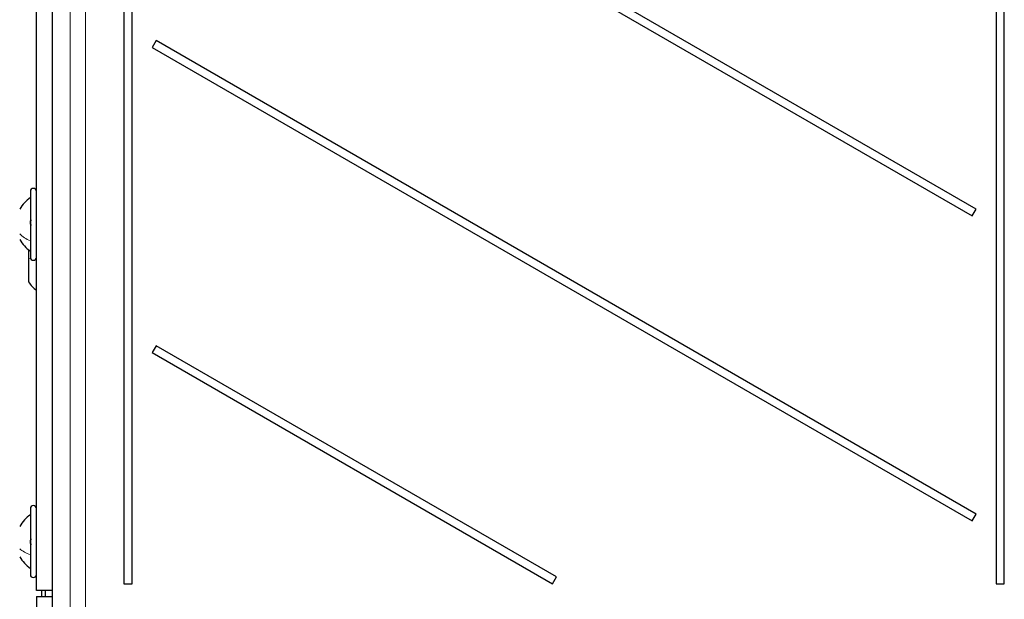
# Paper-space layout 'Blatt3' of a CAD drawing. Header units: millimetres. Extents: x 5 to 418, y 2 to 292.
# Tile 13 of 82: x 64 to 90, y 143 to 159. Entities that reach past the tile are written whole.
import ezdxf

# ---------------------------------------------------------------- set-up
doc = ezdxf.new("R2010")
doc.units = ezdxf.units.MM

psp = doc.layouts.new('Blatt3')

# ---------------------------------------------------------------- linework, layer by layer
at = {"color": 7, "linetype": 'Continuous', "lineweight": 25}
for p, q in [((64.4632, 213.1901), (64.4632, 127.3631)), ((66.4258, 206.0433), (66.4258, 143.3766)), ((66.6463, 143.3766), (66.6463, 206.0433)), ((64.0361, 143.1933), (64.0361, 190.6933)), ((90.2591, 181.9266), (90.2591, 143.3766)), ((90.4796, 143.3766), (90.4796, 181.9266)), ((89.7091, 153.6099), (67.3046, 166.5452)), ((67.1963, 166.3576), (89.6008, 153.4223)), ((67.3046, 158.2119), (67.1963, 158.0242)), ((89.7091, 145.2766), (67.3046, 158.2119)), ((67.1963, 158.0242), (89.6008, 145.089)), ((63.8694, 154.0933), (63.8694, 152.6365)), ((89.6008, 153.4223), (89.7091, 153.6099)), ((63.8694, 152.6365), (63.8694, 152.2933)), ((63.8194, 152.5102), (63.8194, 152.2471)), ((63.8194, 152.2471), (63.8194, 151.6216)), ((67.3046, 149.8785), (67.1963, 149.6909)), ((78.2413, 143.5642), (67.3046, 149.8785)), ((67.1963, 149.6909), (78.133, 143.3766)), ((63.8694, 145.4266), (63.8694, 144.089)), ((89.6008, 145.089), (89.7091, 145.2766)), ((63.8694, 144.089), (63.8694, 143.6266)), ((78.133, 143.3766), (78.2413, 143.5642)), ((64.4632, 143.1933), (64.0361, 143.1933)), ((64.1726, 143.1933), (64.1694, 143.1683)), ((64.1694, 143.1683), (64.1694, 143.0266)), ((64.2861, 143.0266), (64.2861, 143.1933)), ((66.4258, 143.3766), (66.6463, 143.3766)), ((90.2591, 143.3766), (90.4796, 143.3766)), ((64.0361, 143.0266), (64.0361, 127.1099)), ((64.0361, 143.0266), (64.4632, 143.0266))]:
    psp.add_line(p, q, dxfattribs=at)
at = {"color": 7, "linetype": 'Continuous', "lineweight": 18}
for p, q in [((64.4633, 213.1901), (64.4633, 127.3631)), ((64.9561, 142.4628), (64.9561, 213.0259)), ((65.3722, 213.0259), (65.3722, 142.4628)), ((63.8759, 152.2614), (63.8194, 152.2471)), ((63.638, 144.2848), (63.6377, 144.2848))]:
    psp.add_line(p, q, dxfattribs=at)
at = {"color": 7, "linetype": 'Continuous', "lineweight": 25}
for centre, radius, start, end in [((63.9527, 154.0933), 0.0833, 0, 180), ((63.9527, 152.2933), 0.0833, 180, 0), ((64.6673, 152.1976), 1.025, 214.1881, 231.98883), ((63.9527, 145.4266), 0.0833, 0, 180), ((63.9527, 143.6266), 0.0833, 180, 0)]:
    psp.add_arc(centre, radius, start, end, dxfattribs=at)
for points, knots in [([(63.8694, 153.9266), (63.8116, 153.8815), (63.696, 153.7912), (63.6171, 153.6676), (63.5777, 153.6058)], [0, 0, 0, 0, 0.5000001, 1, 1, 1, 1]), ([(63.8979, 153.1664), (63.894, 153.17), (63.8862, 153.177), (63.877, 153.1962), (63.8709, 153.2202), (63.8686, 153.2469), (63.8708, 153.2724), (63.8769, 153.2928), (63.8862, 153.3066), (63.894, 153.3095), (63.8979, 153.3109)], [0, 0, 0, 0, 0.1252207, 0.2494814, 0.3743239, 0.4990613, 0.6238954, 0.7493873, 0.8744403, 1, 1, 1, 1]), ([(63.5777, 152.7808), (63.6171, 152.719), (63.696, 152.5953), (63.8116, 152.5051), (63.8694, 152.46)], [0, 0, 0, 0, 0.4999999, 1, 1, 1, 1]), ([(63.8694, 145.2599), (63.8116, 145.2148), (63.696, 145.1246), (63.6171, 145.0009), (63.5777, 144.9391)], [0, 0, 0, 0, 0.5, 1, 1, 1, 1]), ([(63.8979, 144.4486), (63.894, 144.451), (63.8862, 144.4558), (63.877, 144.4721), (63.8709, 144.4942), (63.8686, 144.5205), (63.8708, 144.5469), (63.8769, 144.5696), (63.8862, 144.5867), (63.894, 144.5919), (63.8979, 144.5946)], [0, 0, 0, 0, 0.1252207, 0.2494814, 0.3743239, 0.4990613, 0.6238954, 0.7493873, 0.8744403, 1, 1, 1, 1]), ([(63.5777, 144.1141), (63.6171, 144.0523), (63.696, 143.9286), (63.8116, 143.8384), (63.8694, 143.7933)], [0, 0, 0, 0, 0.5, 1, 1, 1, 1])]:
    psp.add_open_spline(points, degree=3, knots=knots, dxfattribs=at)
at = {"color": 7, "linetype": 'Continuous', "lineweight": 18}
for points in [[(63.8694, 152.7396), (63.8116, 152.7675), (63.696, 152.8233), (63.6171, 152.8998), (63.5777, 152.9381)], [(63.8694, 144.17), (63.8116, 144.192), (63.696, 144.2358), (63.6171, 144.296), (63.5777, 144.326)]]:
    psp.add_open_spline(points, degree=3, dxfattribs=at)

doc.saveas('drawing.dxf')
